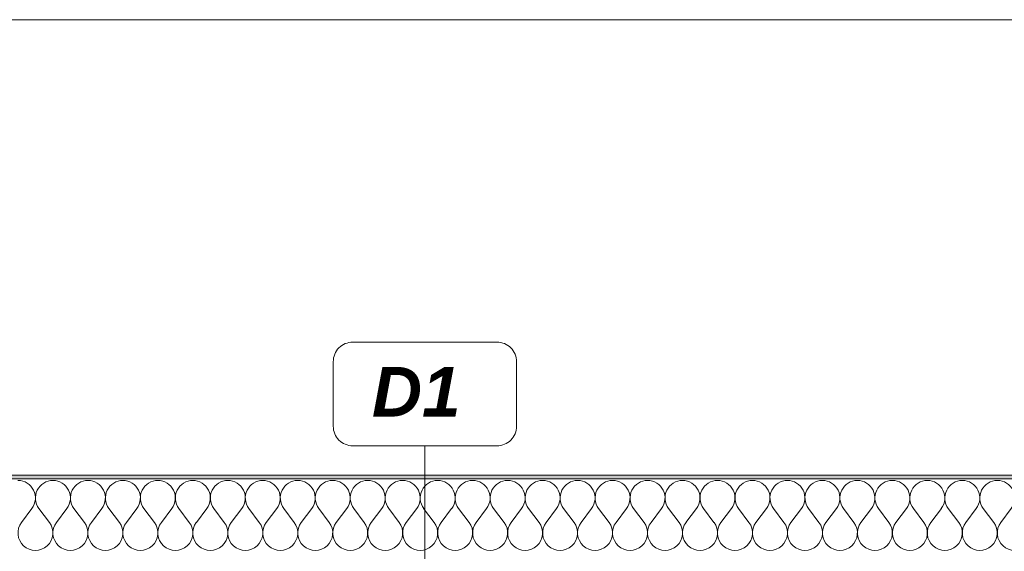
# Model space of a CAD drawing. Header units: millimetres. Extents: x -12989 to 402831, y -50461 to 30884.
# Tile 168 of 175: x 394725 to 397500, y -39369 to -37871. Entities that reach past the tile are written whole.
import ezdxf

# ---------------------------------------------------------------- set-up
doc = ezdxf.new("R2010")
doc.units = ezdxf.units.MM
doc.header["$MEASUREMENT"] = 0
doc.linetypes.add('Wipeout_Contour', pattern=[1000, 0, -1000])
doc.layers.add('A_OZN_ODNOSNIKI', color=7, linetype='Continuous')
doc.layers.add('Nowe_A__DACHY', color=7, linetype='Continuous')
for name, color, linetype, lineweight in [('A_OZN_ODNOSNIKI_Nr_pióra__6', 7, 'Continuous', 13), ('A_OZN_ODNOSNIKI_Nr_pióra__85', 7, 'Continuous', 13), ('Nowe_A__DACHY_Nr_pióra__52', 7, 'Continuous', 15), ('Nowe_A__DACHY_Nr_pióra__92', 7, 'Continuous', 13)]:
    doc.layers.add(name, color=color, linetype=linetype, lineweight=lineweight)
doc.layers.add('Nowe_A__DACHY_Nr_pióra__162', color=7, linetype='Continuous', lineweight=5, true_color=0x6a6a6a)
doc.layers.add('Nowe_A__DACHY_Nr_pióra__174', color=7, linetype='Continuous', lineweight=5, true_color=0x6a6a6a)
doc.styles.add('STYL_AUTOMATYCZNY_6', font='arial.ttf')

# ---------------------------------------------------------------- blocks, each defined once
blk = doc.blocks.new('*X188', base_point=(362576.7, -45960.6))
at = {"layer": 'Nowe_A__DACHY_Nr_pióra__174', "color": 251, "linetype": 'Continuous', "lineweight": 5, "true_color": 0x6a6a6a}
for p, q in [((394729.5, -39287.9), (394759, -39248.4)), ((394808.3, -39287.9), (394778.8, -39248.4)), ((394828.1, -39287.9), (394857.6, -39248.4)), ((394906.9, -39287.9), (394877.4, -39248.4)), ((394926.7, -39287.9), (394956.2, -39248.4)), ((395005.5, -39287.9), (394976, -39248.4)), ((395025.3, -39287.9), (395054.8, -39248.4)), ((395104.1, -39287.9), (395074.6, -39248.4)), ((395123.9, -39287.9), (395153.4, -39248.4)), ((395202.7, -39287.9), (395173.2, -39248.4)), ((395222.5, -39287.9), (395252, -39248.4)), ((395301.3, -39287.9), (395271.8, -39248.4)), ((395321.1, -39287.9), (395350.6, -39248.4)), ((395399.9, -39287.9), (395370.4, -39248.4)), ((395419.7, -39287.9), (395449.2, -39248.4)), ((395498.5, -39287.9), (395469, -39248.4)), ((395518.2, -39287.9), (395547.8, -39248.4)), ((395597.1, -39287.9), (395567.5, -39248.4)), ((395616.8, -39287.9), (395646.4, -39248.4)), ((395695.7, -39287.9), (395666.1, -39248.4)), ((395715.4, -39287.9), (395745, -39248.4)), ((395794.3, -39287.9), (395764.7, -39248.4)), ((395814, -39287.9), (395843.6, -39248.4)), ((395892.9, -39287.9), (395863.3, -39248.4)), ((395912.6, -39287.9), (395942.2, -39248.4)), ((395991.5, -39287.9), (395961.9, -39248.4)), ((396011.2, -39287.9), (396040.8, -39248.4)), ((396090.1, -39287.9), (396060.5, -39248.4)), ((396109.8, -39287.9), (396139.4, -39248.4)), ((396188.7, -39287.9), (396159.1, -39248.4)), ((396208.4, -39287.9), (396238, -39248.4)), ((396287.3, -39287.9), (396257.7, -39248.4)), ((396307, -39287.9), (396336.6, -39248.4)), ((396385.9, -39287.9), (396356.3, -39248.4)), ((396405.6, -39287.9), (396435.2, -39248.4)), ((396484.5, -39287.9), (396454.9, -39248.4)), ((396504.2, -39287.9), (396533.8, -39248.4)), ((396583.1, -39287.9), (396553.5, -39248.4)), ((396602.8, -39287.9), (396632.4, -39248.4)), ((396681.7, -39287.9), (396652.1, -39248.4)), ((396701.4, -39287.9), (396731, -39248.4)), ((396780.3, -39287.9), (396750.7, -39248.4)), ((396800, -39287.9), (396829.6, -39248.4)), ((396878.9, -39287.9), (396849.3, -39248.4)), ((396898.6, -39287.9), (396928.2, -39248.4)), ((396977.5, -39287.9), (396947.9, -39248.4)), ((396997.2, -39287.9), (397026.8, -39248.4)), ((397076.1, -39287.9), (397046.5, -39248.4)), ((397095.8, -39287.9), (397125.4, -39248.4)), ((397174.7, -39287.9), (397145.1, -39248.4)), ((397194.4, -39287.9), (397224, -39248.4)), ((397273.3, -39287.9), (397243.7, -39248.4)), ((397293, -39287.9), (397322.6, -39248.4)), ((397371.9, -39287.9), (397342.3, -39248.4)), ((397391.6, -39287.9), (397421.2, -39248.4)), ((397470.5, -39287.9), (397440.9, -39248.4)), ((397490.2, -39287.9), (397519.8, -39248.4))]:
    blk.add_line(p, q, dxfattribs=at)
for centre, start, end in [((394719.6, -39218.8), 323.1301, 90), ((394818.2, -39218.8), 90, 216.8699), ((394818.2, -39218.8), 323.1301, 90), ((394916.8, -39218.8), 90, 216.8699), ((394916.8, -39218.8), 323.1301, 90), ((395015.4, -39218.8), 90, 216.8699), ((395015.4, -39218.8), 323.1301, 90), ((395114, -39218.8), 90, 216.8699), ((395114, -39218.8), 323.1301, 90), ((395212.6, -39218.8), 90, 216.8699), ((395212.6, -39218.8), 323.1301, 90), ((395311.2, -39218.8), 90, 216.8699), ((395311.2, -39218.8), 323.1301, 90), ((395409.8, -39218.8), 90, 216.8699), ((395409.8, -39218.8), 323.1301, 90), ((395508.4, -39218.8), 90, 216.8699), ((395508.4, -39218.8), 323.1301, 90), ((395607, -39218.8), 90, 216.8699), ((395607, -39218.8), 323.1301, 90), ((395705.6, -39218.8), 90, 216.8699), ((395705.6, -39218.8), 323.1301, 90), ((395804.2, -39218.8), 90, 216.8699), ((395804.2, -39218.8), 323.1301, 90), ((395902.8, -39218.8), 90, 216.8699), ((395902.8, -39218.8), 323.1301, 90), ((396001.4, -39218.8), 90, 216.8699), ((396001.4, -39218.8), 323.1301, 90), ((396100, -39218.8), 90, 216.8699), ((396100, -39218.8), 323.1301, 90), ((396198.6, -39218.8), 90, 216.8699), ((396198.6, -39218.8), 323.1301, 90), ((396297.2, -39218.8), 90, 216.8699), ((396297.2, -39218.8), 323.1301, 90), ((396395.8, -39218.8), 90, 216.8699), ((396395.8, -39218.8), 323.1301, 90), ((396494.4, -39218.8), 90, 216.8699), ((396494.4, -39218.8), 323.1301, 90), ((396593, -39218.8), 90, 216.8699), ((396593, -39218.8), 323.1301, 90), ((396691.6, -39218.8), 90, 216.8699), ((396691.6, -39218.8), 323.1301, 90), ((396790.2, -39218.8), 90, 216.8699), ((396790.2, -39218.8), 323.1301, 90), ((396888.8, -39218.8), 90, 216.8699), ((396888.8, -39218.8), 323.1301, 90), ((396987.4, -39218.8), 90, 216.8699), ((396987.4, -39218.8), 323.1301, 90), ((397086, -39218.8), 90, 216.8699), ((397086, -39218.8), 323.1301, 90), ((397184.6, -39218.8), 90, 216.8699), ((397184.6, -39218.8), 323.1301, 90), ((397283.1, -39218.8), 90, 216.8699), ((397283.1, -39218.8), 323.1301, 90), ((397381.7, -39218.8), 90, 216.8699), ((397381.7, -39218.8), 323.1301, 90), ((397480.3, -39218.8), 90, 216.8699), ((397480.3, -39218.8), 323.1301, 90), ((394768.9, -39317.4), 143.1301, 36.8699), ((394867.5, -39317.4), 143.1301, 36.8699), ((394966.1, -39317.4), 143.1301, 36.8699), ((395064.7, -39317.4), 143.1301, 36.8699), ((395163.3, -39317.4), 143.1301, 36.8699), ((395261.9, -39317.4), 143.1301, 36.8699), ((395360.5, -39317.4), 143.1301, 36.8699), ((395459.1, -39317.4), 143.1301, 36.8699), ((395557.7, -39317.4), 143.1301, 36.8699), ((395656.3, -39317.4), 143.1301, 36.8699), ((395754.9, -39317.4), 143.1301, 36.8699), ((395853.5, -39317.4), 143.1301, 36.8699), ((395952.1, -39317.4), 143.1301, 36.8699), ((396050.7, -39317.4), 143.1301, 36.8699), ((396149.3, -39317.4), 143.1301, 36.8699), ((396247.9, -39317.4), 143.1301, 36.8699), ((396346.5, -39317.4), 143.1301, 36.8699), ((396445.1, -39317.4), 143.1301, 36.8699), ((396543.7, -39317.4), 143.1301, 36.8699), ((396642.3, -39317.4), 143.1301, 36.8699), ((396740.9, -39317.4), 143.1301, 36.8699), ((396839.5, -39317.4), 143.1301, 36.8699), ((396938.1, -39317.4), 143.1301, 36.8699), ((397036.7, -39317.4), 143.1301, 36.8699), ((397135.3, -39317.4), 143.1301, 36.8699), ((397233.9, -39317.4), 143.1301, 36.8699), ((397332.4, -39317.4), 143.1301, 36.8699), ((397431, -39317.4), 143.1301, 36.8699), ((397529.6, -39317.4), 143.1301, 36.8699)]:
    blk.add_arc(centre, 49.3, start, end, dxfattribs=at)
blk = doc.blocks.new('ElemPrzekroju_174_1', base_point=(362576.7, -45960.6))
at = {"color": 254, "linetype": 'Wipeout_Contour', "lineweight": 0, "ltscale": 1530102.063931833}
blk.add_wipeout([(362046.7, -37870.7), (362046.7, -39154.3), (399106.7, -39154.3), (399106.7, -37870.7)], dxfattribs=at).dxf.layer = 'Nowe_A__DACHY'
at = {"layer": 'Nowe_A__DACHY_Nr_pióra__162', "linetype": 'Continuous', "lineweight": 0, "true_color": 0x353535}
blk.add_hatch(color=250, dxfattribs=at).paths.add_polyline_path([(362046.7, -39154.3), (362046.7, -39164.6), (399106.7, -39164.6), (399106.7, -39154.3)])
at = {"layer": 'Nowe_A__DACHY_Nr_pióra__92', "color": 7, "linetype": 'Continuous', "lineweight": 13}
blk.add_line((399106.7, -37870.7), (362046.7, -37870.7), dxfattribs=at)
at = {"color": 254, "linetype": 'Wipeout_Contour', "lineweight": 0, "ltscale": 1530407.977953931}
blk.add_wipeout([(399106.7, -39164.6), (362046.7, -39164.6), (362046.7, -39371.7), (399106.7, -39371.7)], dxfattribs=at).dxf.layer = 'Nowe_A__DACHY'
at = {"layer": 'Nowe_A__DACHY_Nr_pióra__52', "color": 7, "linetype": 'Continuous', "lineweight": 15}
for p, q in [((399106.7, -39154.3), (362046.7, -39154.3)), ((399106.7, -39164.6), (362046.7, -39164.6))]:
    blk.add_line(p, q, dxfattribs=at)
at = {"layer": 'Nowe_A__DACHY', "lineweight": 0}
blk.add_blockref('*X188', (362576.7, -45960.6), dxfattribs=at)
blk = doc.blocks.new('Etykieta_11_1', base_point=(395866.8, -39371.7))
at = {"color": 254, "linetype": 'Wipeout_Contour', "lineweight": 0, "ltscale": 9546623.410419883}
blk.add_wipeout([(395663.4, -39071.7), (396070.2, -39071.7), (396070.2, -39071.7), (396097.7, -39064.3), (396117.8, -39044.2), (396125.2, -39016.7), (396125.2, -39016.7), (396125.2, -38834.7), (396125.2, -38834.7), (396117.8, -38807.2), (396097.7, -38787), (396070.2, -38779.7), (396070.2, -38779.7), (395663.4, -38779.7), (395663.4, -38779.7), (395635.9, -38787), (395615.7, -38807.2), (395608.4, -38834.7), (395608.4, -38834.7), (395608.4, -39016.7), (395608.4, -39016.7), (395615.7, -39044.2), (395635.9, -39064.3)], dxfattribs=at).dxf.layer = 'A_OZN_ODNOSNIKI'
at = {"layer": 'A_OZN_ODNOSNIKI_Nr_pióra__85', "color": 7, "linetype": 'Continuous', "lineweight": 13}
for p, q in [((395866.8, -39072.2), (395866.8, -39071.7)), ((395866.8, -39671.2), (395866.8, -39072.2))]:
    blk.add_line(p, q, dxfattribs=at)
at = {"layer": 'A_OZN_ODNOSNIKI_Nr_pióra__85', "color": 7, "linetype": 'Continuous', "lineweight": 13, "flags": 128}
blk.add_lwpolyline([(395663.4, -39071.7, -0.414214), (395608.4, -39016.7), (395608.4, -38834.7, -0.414214), (395663.4, -38779.7), (396070.2, -38779.7, -0.414214), (396125.2, -38834.7), (396125.2, -39016.7, -0.414214), (396070.2, -39071.7)], format="xyb", close=True, dxfattribs=at)
at = {"layer": 'A_OZN_ODNOSNIKI_Nr_pióra__6', "color": 7, "lineweight": 13, "insert": (395717.4, -38849.4), "char_height": 140, "attachment_point": 1, "style": 'STYL_AUTOMATYCZNY_6'}
blk.add_mtext('\\A1;{\\pql;\\pt0,6000;\\fArial|b1|i1|c238|p0;\\W1.000000;D1\\fArial|b1|i1|c238|p0;\\W1.000000;\\A1{\\H.66x;\\S^  ;}\\fArial|b1|i1|c238|p0;\\W1.000000;\\fArial|b1|i1|c238|p0;\\W1.000000;\\A1{\\H.66x;\\S^  ;}\\fArial|b1|i1|c238|p0;\\W1.000000; \\fArial|b1|i1|c238|p0;\\W1.000000;\\fArial|b1|i1|c238|p0;\\W1.000000;\\fArial|b1|i1|c238|p0;\\W1.000000;\\fArial|b1|i1|c238|p0;\\W1.000000;\\fArial|b1|i1|c238|p0;\\W1.000000;\\fArial|b1|i1|c238|p0;\\W1.000000;\\fArial|b1|i1|c238|p0;\\W1.000000;\\fArial|b1|i1|c238|p0;\\W1.000000;\\fArial|b1|i1|c238|p0;\\W1.000000;\\fArial|b1|i1|c238|p0;\\W1.000000;\\fArial|b1|i1|c238|p0;\\W1.000000;\\fArial|b1|i1|c238|p0;\\W1.000000;\\fArial|b1|i1|c238|p0;\\W1.000000;\\fArial|b1|i1|c238|p0;\\W1.000000;\\fArial|b1|i1|c238|p0;\\W1.000000;\\fArial|b1|i1|c238|p0;\\W1.000000;\\fArial|b1|i1|c238|p0;\\W1.000000;\\fArial|b1|i1|c238|p0;\\W1.000000;\\fArial|b1|i1|c238|p0;\\W1.000000;\\fArial|b1|i1|c238|p0;\\W1.000000;\\fArial|b1|i1|c238|p0;\\W1.000000;\\fArial|b1|i1|c238|p0;\\W1.000000;\\fArial|b1|i1|c238|p0;\\W1.000000;\\fArial|b1|i1|c238|p0;\\W1.000000;\\fArial|b1|i1|c238|p0;\\W1.000000;\\fArial|b1|i1|c238|p0;\\W1.000000;\\fArial|b1|i1|c238|p0;\\W1.000000;\\fArial|b1|i1|c238|p0;\\W1.000000;\\fArial|b1|i1|c238|p0;\\W1.000000;\\fArial|b1|i1|c238|p0;\\W1.000000;\\fArial|b1|i1|c238|p0;\\W1.000000;\\fArial|b1|i1|c238|p0;\\W1.000000;\\fArial|b1|i1|c238|p0;\\W1.000000;\\fArial|b1|i1|c238|p0;\\W1.000000;\\fArial|b1|i1|c238|p0;\\W1.000000;\\fArial|b1|i1|c238|p0;\\W1.000000;\\fArial|b1|i1|c238|p0;\\W1.000000;\\fArial|b1|i1|c238|p0;\\W1.000000;\\fArial|b1|i1|c238|p0;\\W1.000000;\\fArial|b1|i1|c238|p0;\\W1.000000;\\fArial|b1|i1|c238|p0;\\W1.000000;\\fArial|b1|i1|c238|p0;\\W1.000000;\\fArial|b1|i1|c238|p0;\\W1.000000;}', dxfattribs=at)

msp = doc.modelspace()

# ---------------------------------------------------------------- block references
at = {"layer": 'Nowe_A__DACHY', "lineweight": 0}
msp.add_blockref('ElemPrzekroju_174_1', (362576.7, -45960.6), dxfattribs=at)

# ---------------------------------------------------------------- next in the draw order: block references
at = {"layer": 'A_OZN_ODNOSNIKI', "color": 7, "linetype": 'Continuous', "lineweight": 13}
msp.add_blockref('Etykieta_11_1', (395866.8, -39371.7), dxfattribs=at)

doc.saveas('drawing.dxf')
